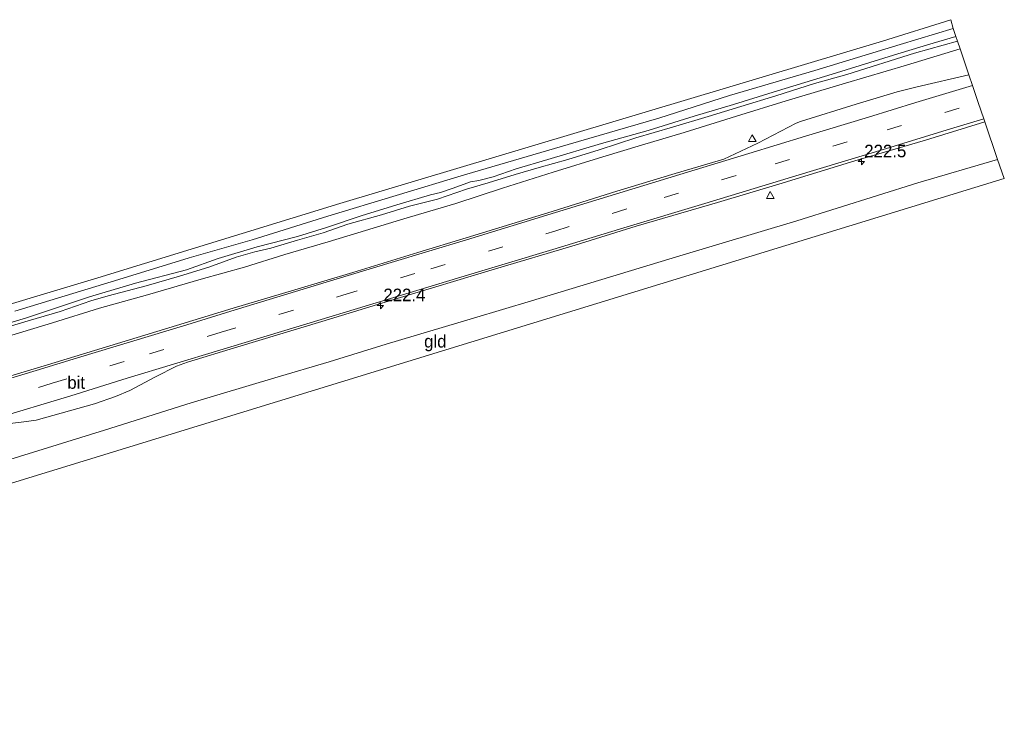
# Model space of a CAD drawing. Header units: metres. Extents: x 232248 to 233905, y 443105 to 443956.
# Tile 18 of 18: x 233709 to 233905, y 443816 to 443956. Entities that reach past the tile are written whole.
import ezdxf
from ezdxf.enums import TextEntityAlignment as Align

# ---------------------------------------------------------------- set-up
doc = ezdxf.new("R2010")
doc.units = ezdxf.units.M
doc.linetypes.add('39strp', pattern=[12, 3, -9])
for name, color, linetype, lineweight in [('af-bs-rasterhekwerk', 8, 'hekwerk', 18), ('as-bs-kilometr', 1, 'Continuous', 18), ('gw-bs-insteekwatergang', 8, 'Continuous', 18), ('kd-bs-opnamedtmgrens', 173, 'Continuous', 18), ('mk-bs-39streep 0.15', 8, '39strp', 18), ('mk-bs-streep 0.15', 8, 'Continuous', 18), ('og-b5-grond_ingericht', 8, 'Continuous', 18), ('og-bs-hulpgeometrie', 53, 'Continuous', 18), ('og-bs-terreinafscheiding', 253, 'Continuous', 18), ('vh-b5-verh_soort', 8, 'Continuous', 18), ('wh-bs-waterlijn', 8, 'Continuous', 18), ('wm-bs-verkeersbord', 8, 'Continuous', 18)]:
    doc.layers.add(name, color=color, linetype=linetype, lineweight=lineweight)
doc.styles.add('rtw_iso', font='iso-rtw.shx')
doc.linetypes.add('hekwerk', pattern='A,7,-1.5,[1,RTW.shx,S=0.75,R=0,X=0,Y=0],-1.5', length=10)

# ---------------------------------------------------------------- blocks, each defined once
blk = doc.blocks.new('hecto')
for p, q in [((0, 0.625), (-0.625, 0)), ((0, -0.625), (0, 0.625)), ((-0.625, 0), (0.625, 0)), ((0.625, 0), (0, -0.625))]:
    blk.add_line(p, q)
blk = doc.blocks.new('dtbattr')
at = {"style": 'rtw_iso'}
blk.add_attdef('TAG', (0.59, 0.87), '', height=2.5, dxfattribs=at)
blk = doc.blocks.new('verkeersbord')
for p, q in [((0, 0.75), (-0.75, -0.625)), ((0.75, -0.625), (0, 0.75)), ((-0.75, -0.625), (0.75, -0.625))]:
    blk.add_line(p, q)
blk = doc.blocks.new('dtbattr-r')
at = {"style": 'rtw_iso'}
blk.add_attdef('TAG', text='', height=2.5, dxfattribs=at).set_placement((0, 0), align=Align.MIDDLE_CENTER)

msp = doc.modelspace()

# ---------------------------------------------------------------- linework, layer by layer
at = {"layer": 'af-bs-rasterhekwerk'}
msp.add_polyline3d([(233705, 443833.35, 19.86), (233696.13, 443842.13, 19.96), (233689.48, 443848.92, 19.91), (233685.23, 443853.04, 19.91), (233678.45, 443859.68, 20.15), (233682.02, 443860.79, 20.14), (233687.73, 443862.51, 19.89), (233708.96, 443869.08, 19.77), (233725.88, 443874.33, 19.86), (233743.13, 443879.76, 19.99), (233759.82, 443884.78, 19.95), (233770.66, 443887.93, 19.96), (233782, 443891.5, 19.98), (233799.43, 443896.65, 19.91), (233810.97, 443900.12, 19.86), (233840.5, 443909.05, 19.82), (233863.85, 443916.06, 19.74), (233887.92, 443923.6, 19.83), (233903.81, 443928.26, 19.83)], dxfattribs=at)
at = {"layer": 'gw-bs-insteekwatergang'}
for points in [[(233708.05, 443898.03, 19.98), (233719.62, 443901.54, 19.98), (233728.78, 443904.34, 19.98), (233742.77, 443908.65, 20.01), (233755.31, 443912.26, 20.02), (233770.36, 443916.94, 20), (233797.63, 443925.17, 19.97), (233818.26, 443931.21, 19.84), (233836.3, 443936.49, 19.87), (233850.41, 443940.96, 19.89), (233867.39, 443945.97, 19.8), (233884.43, 443951.13, 19.94), (233894.96, 443954.33, 19.97)], [(233896.33, 443950.31, 19.98), (233885.66, 443947.05, 19.98), (233873.49, 443943.47, 19.94), (233861.71, 443939.95, 19.97), (233851.81, 443936.89, 19.94), (233841.4, 443933.62, 19.93), (233832.9, 443931.12, 19.84), (233825.16, 443928.77, 19.84), (233815.26, 443925.74, 19.84), (233805.18, 443922.55, 19.84), (233795.87, 443919.5, 19.88), (233785.53, 443916.41, 19.91), (233777.89, 443914.08, 19.92), (233770.45, 443911.86, 19.96), (233761.82, 443909.33, 19.97), (233753.81, 443906.83, 20), (233745.15, 443904.39, 20), (233734.46, 443901.28, 20), (233724.9, 443898.63, 20), (233715.53, 443895.7, 20), (233705.25, 443892.62, 19.99)]]:
    msp.add_polyline3d(points, dxfattribs=at)
at = {"layer": 'kd-bs-opnamedtmgrens'}
for points in [[(233677.01, 443890.43, 20.12), (233724.57, 443904.71, 20.14), (233772.81, 443919.49, 20.14), (233880.9, 443951.83, 20.02), (233894.48, 443956.08, 20.02)], [(233905.15, 443924.44, 19.67), (233767.9, 443882.37, 19.77), (233684.58, 443856.82, 19.83), (233707.03, 443834.78, 19.78), (233705, 443833.35, 19.86), (233703.4, 443832.23, 19.91), (233702.38, 443831.51, 19.07), (233700.94, 443830.49, 19.03), (233699.81, 443829.7, 18.18), (233692.15, 443824.3, 18.18), (233690.58, 443823.2, 19.09), (233688.96, 443822.06, 19.22), (233687.79, 443821.23, 19.53), (233686.17, 443820.09, 19.67), (233659.75, 443849.67, 20.39), (233622.86, 443838.62, 20.43), (233619.73, 443837.76, 20.38), (233611.82, 443835.35, 20.11), (233556.2, 443818.84, 20.12), (233546.52, 443815.98, 19.97)]]:
    msp.add_polyline3d(points, dxfattribs=at)
at = {"layer": 'mk-bs-39streep 0.15'}
msp.add_polyline3d([(233540.62, 443830.71, 20.69), (233557.86, 443835.93, 20.7), (233571.81, 443840.16, 20.73), (233594.87, 443847.17, 20.75), (233608.45, 443851.24, 20.73), (233631.1, 443858.1, 20.68), (233653.1, 443864.77, 20.63), (233676.08, 443871.73, 20.63), (233689.81, 443875.9, 20.56), (233715.49, 443883.68, 20.59), (233734.84, 443889.56, 20.59), (233749.17, 443893.88, 20.59), (233773.38, 443901.23, 20.53), (233790.89, 443906.48, 20.5), (233815.58, 443914, 20.45), (233837.36, 443920.68, 20.61), (233859.49, 443927.4, 20.46), (233881.79, 443934.16, 20.57), (233899.96, 443939.6, 20.53)], dxfattribs=at)
at = {"layer": 'mk-bs-streep 0.15'}
for points in [[(233898.82, 443942.98, 20.42), (233887.55, 443939.57, 20.43), (233878.07, 443936.69, 20.48), (233865.52, 443932.9, 20.41), (233854.24, 443929.44, 20.36), (233840.5, 443925.29, 20.4), (233828.58, 443921.63, 20.4), (233815.76, 443917.69, 20.39), (233797.98, 443912.25, 20.38), (233782.98, 443907.72, 20.38), (233770.07, 443903.8, 20.45), (233751.07, 443898.02, 20.46), (233742.27, 443895.35, 20.52), (233720.53, 443888.72, 20.52), (233712.31, 443886.23, 20.5), (233694.05, 443880.74, 20.48), (233677.93, 443875.89, 20.58), (233662.47, 443871.16, 20.63), (233647.43, 443866.63, 20.57), (233631.81, 443861.9, 20.6), (233622.39, 443859.03, 20.59)], [(233625.31, 443852.84, 20.53), (233639.7, 443857.21, 20.48), (233654.64, 443861.73, 20.49), (233669.29, 443866.14, 20.48), (233682.61, 443870.17, 20.48), (233694.1, 443873.67, 20.43), (233703.64, 443876.51, 20.43), (233719.17, 443881.2, 20.43), (233730.39, 443884.67, 20.43), (233748.86, 443890.26, 20.43), (233766.19, 443895.5, 20.42), (233778.5, 443899.24, 20.41), (233796.23, 443904.64, 20.39), (233815.23, 443910.34, 20.39), (233829.33, 443914.62, 20.36), (233845.47, 443919.48, 20.39), (233863.61, 443924.98, 20.35), (233881.65, 443930.46, 20.44), (233894.46, 443934.36, 20.18), (233901.07, 443936.34, 20.5)]]:
    msp.add_polyline3d(points, dxfattribs=at)
at = {"layer": 'og-b5-grond_ingericht'}
msp.add_polyline3d([(233903.81, 443928.26, 19.83), (233905.15, 443924.44, 19.67), (233767.9, 443882.37, 19.77), (233684.58, 443856.82, 19.83), (233707.03, 443834.78, 19.78), (233705, 443833.35, 19.86), (233696.13, 443842.13, 19.96), (233689.48, 443848.92, 19.91), (233685.23, 443853.04, 19.91), (233678.45, 443859.68, 20.15), (233682.02, 443860.79, 20.14), (233687.73, 443862.51, 19.89), (233708.96, 443869.08, 19.77), (233725.88, 443874.33, 19.86), (233743.13, 443879.76, 19.99), (233759.82, 443884.78, 19.95), (233770.66, 443887.93, 19.96), (233782, 443891.5, 19.98), (233799.43, 443896.65, 19.91), (233810.97, 443900.12, 19.86), (233840.5, 443909.05, 19.82), (233863.85, 443916.06, 19.74), (233887.92, 443923.6, 19.83)], close=True, dxfattribs=at)
at = {"layer": 'og-bs-hulpgeometrie'}
msp.add_polyline3d([(233894.48, 443956.08, 20.02), (233894.96, 443954.33, 19.97), (233895.52, 443952.71, 18.82), (233895.83, 443951.78, 18.82), (233896.33, 443950.31, 19.98), (233898.09, 443945.1, 20.27), (233898.82, 443942.98, 20.42), (233899.96, 443939.6, 20.53), (233901.07, 443936.34, 20.5), (233901.28, 443935.73, 20.42), (233903.81, 443928.26, 19.83), (233905.15, 443924.44, 19.67)], dxfattribs=at)
at = {"layer": 'og-bs-terreinafscheiding'}
for points in [[(233696.32, 443881.93, 20.44), (233714.56, 443887.36, 20.44), (233737.82, 443894.47, 20.41), (233751.53, 443898.62, 20.41), (233763.78, 443902.31, 20.41), (233775.35, 443905.77, 20.41), (233788.29, 443909.74, 20.41), (233797.95, 443912.65, 20.34), (233815.06, 443917.9, 20.32), (233827.99, 443921.92, 20.38), (233839.58, 443925.43, 20.36), (233849.27, 443928.31, 20.34), (233856.08, 443931.5, 20.34), (233863.68, 443935.48, 20.24), (233864.54, 443935.84, 20.16), (233875.64, 443939.25, 20.28), (233883.79, 443941.72, 20.27), (233887.78, 443942.72, 20.28), (233898.09, 443945.1, 20.27)], [(233901.28, 443935.73, 20.42), (233889.46, 443932.12, 20.43), (233875.38, 443927.96, 20.37), (233860.21, 443923.36, 20.3), (233847.99, 443919.66, 20.33), (233831.83, 443914.95, 20.33), (233819.66, 443911.18, 20.3), (233803.12, 443906.26, 20.28), (233784.18, 443900.55, 20.38), (233769.22, 443896.02, 20.4), (233752.49, 443890.96, 20.4), (233742.44, 443887.9, 20.44), (233740.25, 443887.06, 20.44), (233736.07, 443884.94, 20.43), (233730.93, 443882.25, 20.4), (233728.11, 443881.04, 20.39), (233723.93, 443879.58, 20.39), (233712.31, 443876.37, 20.34), (233709.84, 443875.99, 20.34), (233704.82, 443875.4, 20.34)]]:
    msp.add_polyline3d(points, dxfattribs=at)
at = {"layer": 'vh-b5-verh_soort'}
msp.add_polyline3d([(233696.32, 443881.93, 20.44), (233714.56, 443887.36, 20.44), (233737.82, 443894.47, 20.41), (233751.53, 443898.62, 20.41), (233763.78, 443902.31, 20.41), (233775.35, 443905.77, 20.41), (233788.29, 443909.74, 20.41), (233797.95, 443912.65, 20.34), (233815.06, 443917.9, 20.32), (233827.99, 443921.92, 20.38), (233839.58, 443925.43, 20.36), (233849.27, 443928.31, 20.34), (233856.08, 443931.5, 20.34), (233863.68, 443935.48, 20.24), (233864.54, 443935.84, 20.16), (233875.64, 443939.25, 20.28), (233883.79, 443941.72, 20.27), (233887.78, 443942.72, 20.28), (233898.09, 443945.1, 20.27), (233898.82, 443942.98, 20.42), (233899.96, 443939.6, 20.53), (233901.07, 443936.34, 20.5), (233901.28, 443935.73, 20.42), (233889.46, 443932.12, 20.43), (233875.38, 443927.96, 20.37), (233860.21, 443923.36, 20.3), (233847.99, 443919.66, 20.33), (233831.83, 443914.95, 20.33), (233819.66, 443911.18, 20.3), (233803.12, 443906.26, 20.28), (233784.18, 443900.55, 20.38), (233769.22, 443896.02, 20.4), (233752.49, 443890.96, 20.4), (233742.44, 443887.9, 20.44), (233740.25, 443887.06, 20.44), (233736.07, 443884.94, 20.43), (233730.93, 443882.25, 20.4), (233728.11, 443881.04, 20.39), (233723.93, 443879.58, 20.39), (233712.31, 443876.37, 20.34), (233709.84, 443875.99, 20.34), (233704.82, 443875.4, 20.34)], dxfattribs=at)
at = {"layer": 'wh-bs-waterlijn'}
for points in [[(233696.87, 443892.68, 18.82), (233710.35, 443896.74, 18.82), (233722.89, 443900.87, 18.82), (233732.08, 443903.61, 18.82), (233742.2, 443906.29, 18.82), (233748.52, 443908.56, 18.82), (233756.31, 443910.85, 18.82), (233764.33, 443912.92, 18.82), (233770.11, 443914.7, 18.82), (233777.01, 443917.04, 18.82), (233784.14, 443919.21, 18.82), (233790.81, 443921.24, 18.82), (233792.8, 443921.69, 18.82), (233795.37, 443922.52, 18.82), (233798.83, 443923.77, 18.82), (233800.49, 443924.04, 18.82), (233803.35, 443924.82, 18.82), (233807.93, 443926.39, 18.82), (233814.23, 443928.25, 18.82), (233824.93, 443931.4, 18.82), (233834.23, 443934.05, 18.82), (233843.36, 443936.88, 18.82), (233851.21, 443939.21, 18.82), (233859.1, 443941.67, 18.82), (233871.75, 443945.52, 18.82), (233883.06, 443949, 18.82), (233889.86, 443951.1, 18.82), (233895.52, 443952.71, 18.82)], [(233703.29, 443893.92, 18.82), (233710.71, 443896.09, 18.82), (233717.04, 443897.97, 18.82), (233723.16, 443900.09, 18.82), (233726.64, 443901.12, 18.82), (233734.22, 443903.09, 18.82), (233740.84, 443905.01, 18.82), (233746.67, 443906.83, 18.82), (233752.15, 443908.81, 18.82), (233755.84, 443909.86, 18.82), (233759.05, 443910.62, 18.82), (233764.33, 443912.16, 18.82), (233769.48, 443913.62, 18.82), (233774.39, 443915.35, 18.82), (233781.11, 443917.24, 18.82), (233786.63, 443918.92, 18.82), (233792.24, 443920.37, 18.82), (233798.01, 443922.34, 18.82), (233802.35, 443923.59, 18.82), (233807.72, 443925.23, 18.82), (233812.52, 443926.68, 18.82), (233818.23, 443928.23, 18.82), (233824.42, 443930.14, 18.82), (233831.76, 443932.55, 18.82), (233839.07, 443934.7, 18.82), (233846.13, 443936.78, 18.82), (233852.69, 443938.81, 18.82), (233859.65, 443940.95, 18.82), (233867.36, 443943.39, 18.82), (233873.78, 443945.18, 18.82), (233887.23, 443949.42, 18.82), (233895.83, 443951.78, 18.82)]]:
    msp.add_polyline3d(points, dxfattribs=at)

# ---------------------------------------------------------------- block references
at = {"layer": 'as-bs-kilometr'}
for p, values in [((233876.67, 443927.82, 20.25), {'TAG': '222.5'}), ((233780.86, 443899.16, 20.41), {'TAG': '222.4'})]:
    msp.add_blockref('dtbattr', p, dxfattribs=at).add_auto_attribs(values)
for p in [(233876.67, 443927.82, 20.25), (233780.86, 443899.16, 20.41)]:
    msp.add_blockref('hecto', p, dxfattribs=at)
at = {"layer": 'og-b5-grond_ingericht'}
msp.add_blockref('dtbattr-r', (233791.8, 443892.05), dxfattribs=at).add_auto_attribs({'TAG': 'gld'})
at = {"layer": 'vh-b5-verh_soort'}
msp.add_blockref('dtbattr-r', (233720.25, 443883.83), dxfattribs=at).add_auto_attribs({'TAG': 'bit'})
at = {"layer": 'wm-bs-verkeersbord'}
for p in [(233854.94, 443932.43, 20.18), (233858.53, 443921.11, 20.16)]:
    msp.add_blockref('verkeersbord', p, dxfattribs=at)

doc.saveas('drawing.dxf')
